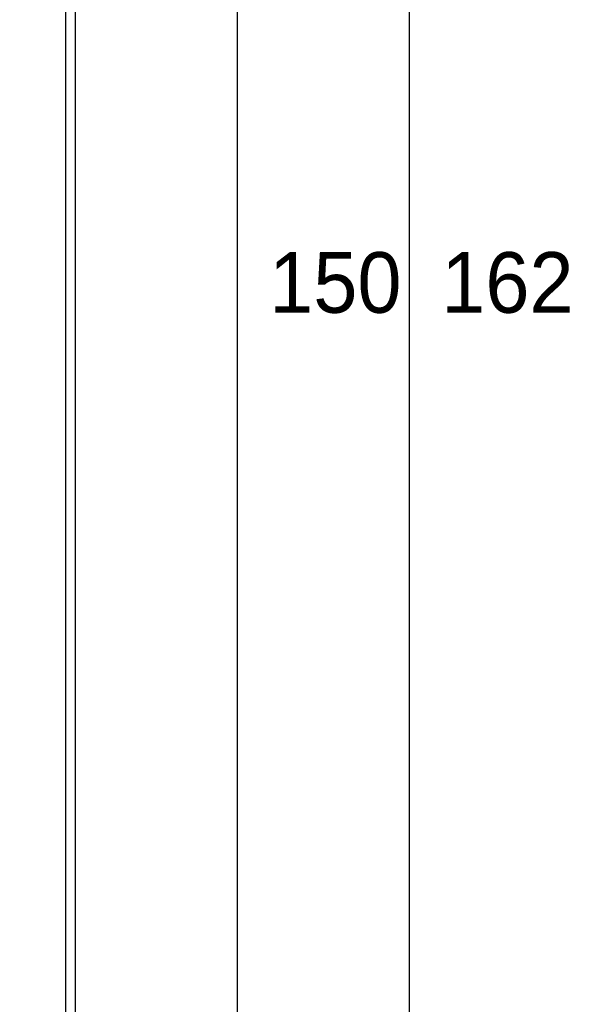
# Model space of a CAD drawing. Extents: x 14112 to 14372, y -2388 to -2111.
# Tile 12 of 22: x 14160 to 14187, y -2249 to -2200. Entities that reach past the tile are written whole.
import ezdxf

# ---------------------------------------------------------------- set-up
doc = ezdxf.new("R2010")
doc.units = 0
doc.layers.get('0').update_dxf_attribs({"linetype": 'CONTINUOUS'})
doc.layers.get('DEFPOINTS').update_dxf_attribs({"color": 8, "linetype": 'CONTINUOUS'})
doc.styles.get("Standard").update_dxf_attribs({"font": 'PMingLiU.ttf'})
doc.dimstyles.new('ISO-25', dxfattribs={"dimtxt": 3, "dimasz": 3, "dimexe": 1, "dimexo": 1, "dimgap": 2, "dimtad": 2, "dimtih": 1, "dimtoh": 1, "dimtxsty": 'STANDARD', "dimcen": 0, "dimclrd": 256, "dimclre": 256, "dimclrt": 256, "dimazin": 3, "dimtfac": 1, "dimtmove": 0, "dimatfit": 3})

# ---------------------------------------------------------------- blocks, each defined once
blk = doc.blocks.new('*D5')
for p, q in [((14157.495, -2138.049), (14171.483, -2138.049)), ((14170.483, -2141.049), (14170.483, -2285.049)), ((14119.495, -2288.049), (14171.483, -2288.049))]:
    blk.add_line(p, q)
for points in [[(14169.983, -2141.049), (14170.983, -2141.049), (14170.483, -2138.049)], [(14169.983, -2285.049), (14170.983, -2285.049), (14170.483, -2288.049)]]:
    blk.add_solid(points)
at = {"layer": 'DEFPOINTS', "color": 0}
for p in [(14156.495, -2138.049), (14118.495, -2288.049), (14170.483, -2288.049)]:
    blk.add_point(p, dxfattribs=at)
at = {"insert": (14175.348, -2213.049), "char_height": 3, "attachment_point": 5}
blk.add_mtext('150', dxfattribs=at)
blk = doc.blocks.new('*D6')
for p, q in [((14139.172, -2132.049), (14179.997, -2132.049)), ((14178.997, -2135.049), (14178.997, -2291.049)), ((14138.565, -2294.049), (14179.997, -2294.049))]:
    blk.add_line(p, q)
for points in [[(14178.497, -2135.049), (14179.497, -2135.049), (14178.997, -2132.049)], [(14178.497, -2291.049), (14179.497, -2291.049), (14178.997, -2294.049)]]:
    blk.add_solid(points)
at = {"layer": 'DEFPOINTS', "color": 0}
for p in [(14138.172, -2132.049), (14137.565, -2294.049), (14178.997, -2294.049)]:
    blk.add_point(p, dxfattribs=at)
at = {"insert": (14183.861, -2213.049), "char_height": 3, "attachment_point": 5}
blk.add_mtext('162', dxfattribs=at)

msp = doc.modelspace()

# ---------------------------------------------------------------- linework, layer by layer
for p, q in [((14161.995, -2165.049), (14161.995, -2290.842)), ((14162.495, -2290.842), (14162.495, -2165.049))]:
    msp.add_line(p, q)

# ---------------------------------------------------------------- dimensions: what is measured, and where the dimension line sits
for base, p1, p2, picture, middle in [((14178.997, -2294.049), (14138.172, -2132.049), (14137.565, -2294.049), '*D6', (14178.997, -2213.049)), ((14170.483, -2288.049), (14156.495, -2138.049), (14118.495, -2288.049), '*D5', (14170.483, -2213.049))]:
    dim = msp.add_linear_dim(base=base, p1=p1, p2=p2, angle=90, dimstyle='ISO-25')
    dim.commit()
    dim.dimension.update_dxf_attribs({"geometry": picture, "text_midpoint": middle, "dimtype": 160})

doc.saveas('drawing.dxf')
